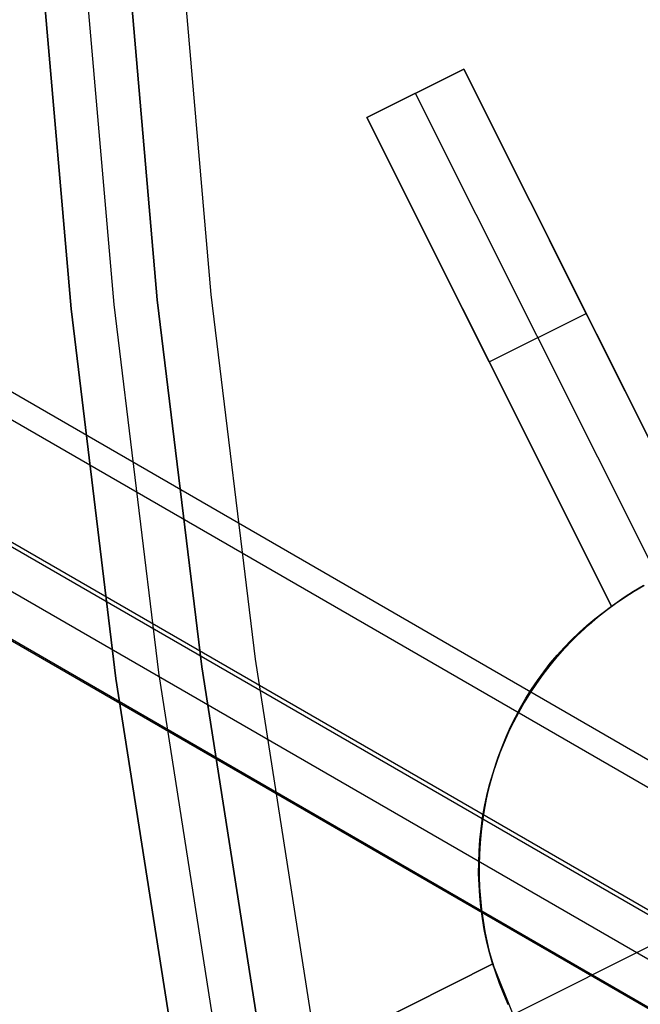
# Model space of a CAD drawing. Header units: millimetres. Extents: x 7986 to 9191, y -11326 to -10283.
# Tile 70 of 256: x 8489.02 to 8494.75, y -10682.51 to -10673.43. Entities that reach past the tile are written whole.
import ezdxf

# ---------------------------------------------------------------- set-up
doc = ezdxf.new("R2010")
doc.units = ezdxf.units.MM
doc.layers.add('BLANCO METALICO', color=7, linetype='Continuous', true_color=0xededed)
doc.layers.add('color', color=7, linetype='Continuous')

msp = doc.modelspace()

# ---------------------------------------------------------------- linework, layer by layer
at = {"color": 7, "true_color": 0xffffff}
for p, q in [((7987.2215, -10387.192, 21.4556), (8532.8175, -10702.192, 21.4556)), ((8532.7051, -10702.3868, 21.43), (7987.1091, -10387.3868, 21.43)), ((7986.6029, -10388.2635, 26.8147), (8532.1989, -10703.2635, 26.8147)), ((7986.6219, -10388.2306, 22.205), (8532.2179, -10703.2306, 22.205)), ((7986.425, -10388.5715, 23.9102), (8532.021, -10703.5715, 23.9102)), ((7986.2282, -10388.9125, 25.6153), (8531.8242, -10703.9125, 25.6153)), ((8531.8284, -10703.9052, 26.4439), (7986.2324, -10388.9052, 26.4439))]:
    msp.add_line(p, q, dxfattribs=at)
at = {"layer": 'BLANCO METALICO'}
for p, q in [((8489.9979, -10672.6207, 143.5815), (8490.2916, -10676.0152, 143.5815)), ((8490.2916, -10676.0152, 141.9653), (8489.9979, -10672.6207, 141.9653)), ((8489.9979, -10672.6207, 142.7734), (8490.2916, -10676.0152, 142.7734)), ((8490.2916, -10676.0152, 140.4653), (8489.9979, -10672.6207, 140.4653)), ((8490.7889, -10675.9635, 139.1653), (8490.4967, -10672.5862, 139.1653)), ((8490.7889, -10675.9635, 139.9653), (8490.4967, -10672.5862, 139.9653)), ((8489.4959, -10676.0979, 143.5815), (8489.1998, -10672.6758, 143.5815)), ((8489.1998, -10672.6758, 141.9653), (8489.4959, -10676.0979, 141.9653)), ((8489.1998, -10672.6758, 140.4653), (8489.4959, -10676.0979, 140.4653)), ((8489.4959, -10676.0979, 142.7734), (8489.1998, -10672.6758, 142.7734)), ((8489.4959, -10676.0979, 141.2153), (8489.1998, -10672.6758, 141.2153)), ((8489.8937, -10676.0566, 143.5815), (8489.5988, -10672.6482, 143.5815)), ((8491.1975, -10679.3288, 139.1653), (8490.7889, -10675.9635, 139.1653)), ((8491.1975, -10679.3288, 139.9653), (8490.7889, -10675.9635, 139.9653)), ((8490.3061, -10679.4527, 143.5815), (8489.8937, -10676.0566, 143.5815)), ((8490.2916, -10676.0152, 143.5815), (8490.7023, -10679.3976, 143.5815)), ((8490.7023, -10679.3976, 141.9653), (8490.2916, -10676.0152, 141.9653)), ((8490.2916, -10676.0152, 142.7734), (8490.7023, -10679.3976, 142.7734)), ((8490.7023, -10679.3976, 140.4653), (8490.2916, -10676.0152, 140.4653)), ((8489.9099, -10679.5078, 143.5815), (8489.4959, -10676.0979, 143.5815)), ((8489.4959, -10676.0979, 141.9653), (8489.9099, -10679.5078, 141.9653)), ((8489.4959, -10676.0979, 140.4653), (8489.9099, -10679.5078, 140.4653)), ((8489.9099, -10679.5078, 142.7734), (8489.4959, -10676.0979, 142.7734)), ((8489.9099, -10679.5078, 141.2153), (8489.4959, -10676.0979, 141.2153)), ((8491.7221, -10682.678, 139.1653), (8491.1975, -10679.3288, 139.1653)), ((8491.7221, -10682.678, 139.9653), (8491.1975, -10679.3288, 139.9653)), ((8490.7023, -10679.3976, 143.5815), (8491.2295, -10682.7638, 143.5815)), ((8491.2295, -10682.7638, 141.9653), (8490.7023, -10679.3976, 141.9653)), ((8490.7023, -10679.3976, 142.7734), (8491.2295, -10682.7638, 142.7734)), ((8491.2295, -10682.7638, 140.4653), (8490.7023, -10679.3976, 140.4653)), ((8490.4414, -10682.9013, 143.5815), (8489.9099, -10679.5078, 143.5815)), ((8489.9099, -10679.5078, 141.9653), (8490.4414, -10682.9013, 141.9653)), ((8489.9099, -10679.5078, 140.4653), (8490.4414, -10682.9013, 140.4653)), ((8490.4414, -10682.9013, 142.7734), (8489.9099, -10679.5078, 142.7734)), ((8490.4414, -10682.9013, 141.2153), (8489.9099, -10679.5078, 141.2153)), ((8490.8354, -10682.8325, 143.5815), (8490.3061, -10679.4527, 143.5815))]:
    msp.add_line(p, q, dxfattribs=at)
at = {"layer": 'color', "color": 254, "true_color": 0xcad1ee}
for p, q in [((8493.1197, -10673.8852, -15.2406), (8492.2257, -10674.3333, -15.2406)), ((8492.2257, -10674.3333, -14.8813), (8493.1197, -10673.8852, -14.4851)), ((8493.1197, -10673.8852, -15.2406), (8492.2257, -10674.3333, -15.2406)), ((8492.2257, -10674.3333, -14.8813), (8493.1197, -10673.8852, -14.4851)), ((8492.2672, -10674.3125, -14.8629), (8493.1197, -10673.8852, -14.8629)), ((8495.3788, -10678.3928, -20.2826), (8493.1197, -10673.8852, -15.2406)), ((8493.1197, -10673.8852, -15.2406), (8493.1197, -10673.8852, -14.4851)), ((8493.1197, -10673.8852, -15.2406), (8493.1197, -10673.8852, -14.4851)), ((8493.1197, -10673.8852, -14.4851), (8495.3788, -10678.3928, -13.7376)), ((8495.3788, -10678.3928, -20.2826), (8493.1197, -10673.8852, -15.2406)), ((8493.1197, -10673.8852, -14.4851), (8495.3788, -10678.3928, -13.7376)), ((8492.6727, -10674.1093, -15.2406), (8494.913, -10678.5793, -20.2406)), ((8492.6727, -10674.1093, -15.2406), (8492.6727, -10674.1093, -14.6831)), ((8492.2257, -10674.3333, -15.2406), (8494.4848, -10678.8408, -20.2826)), ((8492.2257, -10674.3333, -15.2406), (8492.2257, -10674.3333, -14.8813)), ((8494.4848, -10678.8408, -14.141), (8492.2257, -10674.3333, -14.8813)), ((8492.2257, -10674.3333, -15.2406), (8494.4848, -10678.8408, -20.2826)), ((8492.2257, -10674.3333, -15.2406), (8492.2257, -10674.3333, -14.8813)), ((8494.4848, -10678.8408, -14.141), (8492.2257, -10674.3333, -14.8813)), ((8495.3788, -10678.3928, -17.0101), (8493.9125, -10675.4672, -17.0101)), ((8493.1089, -10676.0956, -17.2118), (8494.4848, -10678.8408, -17.2118)), ((8493.3552, -10676.5871, -17.7616), (8494.2493, -10676.139, -17.7616)), ((8494.2493, -10676.139, -17.7616), (8494.2493, -10676.139, -14.0988)), ((8493.3552, -10676.5871, -17.7616), (8493.3552, -10676.5871, -14.4987)), ((8494.6868, -10678.7052, -33.2406), (8494.5995, -10678.7609, -33.2406)), ((8494.6868, -10678.7052, -33.2406), (8494.5995, -10678.7609, -33.2406)), ((8494.6058, -10678.7567, -22.8264), (8494.6934, -10678.7011, -22.8264)), ((8494.6621, -10678.7204, -20.2543), (8494.7234, -10678.683, -20.2483)), ((8494.6621, -10678.7204, -20.2543), (8494.7234, -10678.683, -20.2483)), ((8494.7759, -10678.6525, -33.2406), (8494.6868, -10678.7052, -33.2406)), ((8494.7759, -10678.6525, -33.2406), (8494.6868, -10678.7052, -33.2406)), ((8494.6934, -10678.7011, -22.8264), (8494.7828, -10678.6486, -22.8264)), ((8494.7234, -10678.683, -20.2483), (8494.7857, -10678.6469, -20.244)), ((8494.7234, -10678.683, -20.2483), (8494.7857, -10678.6469, -20.244)), ((8494.4848, -10678.8408, -20.2826), (8494.5427, -10678.7994, -20.2715)), ((8494.4848, -10678.8408, -20.2826), (8494.5427, -10678.7994, -20.2715)), ((8494.5995, -10678.7609, -33.2406), (8494.5142, -10678.8196, -33.2406)), ((8494.5995, -10678.7609, -33.2406), (8494.5142, -10678.8196, -33.2406)), ((8494.5202, -10678.8153, -22.8264), (8494.6058, -10678.7567, -22.8264)), ((8494.5427, -10678.7994, -20.2715), (8494.6018, -10678.7592, -20.2621)), ((8494.5427, -10678.7994, -20.2715), (8494.6018, -10678.7592, -20.2621)), ((8494.6018, -10678.7592, -20.2621), (8494.6621, -10678.7204, -20.2543)), ((8494.6018, -10678.7592, -20.2621), (8494.6621, -10678.7204, -20.2543)), ((8494.4309, -10678.8812, -33.2406), (8494.3499, -10678.9457, -33.2406)), ((8494.4309, -10678.8812, -33.2406), (8494.3499, -10678.9457, -33.2406)), ((8494.3553, -10678.9412, -22.8264), (8494.4366, -10678.8768, -22.8264)), ((8494.4066, -10678.8968, -14.1771), (8494.4848, -10678.8408, -14.141)), ((8494.4066, -10678.8968, -14.1771), (8494.4848, -10678.8408, -14.141)), ((8494.5142, -10678.8196, -33.2406), (8494.4309, -10678.8812, -33.2406)), ((8494.5142, -10678.8196, -33.2406), (8494.4309, -10678.8812, -33.2406)), ((8494.4366, -10678.8768, -22.8264), (8494.5202, -10678.8153, -22.8264)), ((8494.4848, -10678.8408, -14.141), (8494.4848, -10678.8408, -20.2826)), ((8494.4848, -10678.8408, -14.141), (8494.4848, -10678.8408, -20.2826)), ((8494.2562, -10679.0175, -14.2474), (8494.3304, -10678.9557, -14.2125)), ((8494.2562, -10679.0175, -14.2474), (8494.3304, -10678.9557, -14.2125)), ((8494.3499, -10678.9457, -33.2406), (8494.2711, -10679.0129, -33.2406)), ((8494.3499, -10678.9457, -33.2406), (8494.2711, -10679.0129, -33.2406)), ((8494.2762, -10679.0083, -22.8264), (8494.3553, -10678.9412, -22.8264)), ((8494.3304, -10678.9557, -14.2125), (8494.4066, -10678.8968, -14.1771)), ((8494.3304, -10678.9557, -14.2125), (8494.4066, -10678.8968, -14.1771)), ((8494.184, -10679.082, -14.2815), (8494.2562, -10679.0175, -14.2474)), ((8494.184, -10679.082, -14.2815), (8494.2562, -10679.0175, -14.2474)), ((8494.2711, -10679.0129, -33.2406), (8494.1946, -10679.0828, -33.2406)), ((8494.2711, -10679.0129, -33.2406), (8494.1946, -10679.0828, -33.2406)), ((8494.1995, -10679.0782, -22.8264), (8494.2762, -10679.0083, -22.8264)), ((8494.0465, -10679.2193, -14.3476), (8494.1141, -10679.1493, -14.3149)), ((8494.0465, -10679.2193, -14.3476), (8494.1141, -10679.1493, -14.3149)), ((8494.1207, -10679.1552, -33.2406), (8494.0493, -10679.2302, -33.2406)), ((8494.1207, -10679.1552, -33.2406), (8494.0493, -10679.2302, -33.2406)), ((8494.0535, -10679.2256, -22.8264), (8494.1252, -10679.1506, -22.8264)), ((8494.1141, -10679.1493, -14.3149), (8494.184, -10679.082, -14.2815)), ((8494.1141, -10679.1493, -14.3149), (8494.184, -10679.082, -14.2815)), ((8494.1946, -10679.0828, -33.2406), (8494.1207, -10679.1552, -33.2406)), ((8494.1946, -10679.0828, -33.2406), (8494.1207, -10679.1552, -33.2406)), ((8494.1252, -10679.1506, -22.8264), (8494.1995, -10679.0782, -22.8264)), ((8494.0493, -10679.2302, -33.2406), (8493.9805, -10679.3077, -33.2406)), ((8494.0493, -10679.2302, -33.2406), (8493.9805, -10679.3077, -33.2406)), ((8493.9812, -10679.2918, -14.3795), (8494.0465, -10679.2193, -14.3476)), ((8493.9812, -10679.2918, -14.3795), (8494.0465, -10679.2193, -14.3476)), ((8493.9845, -10679.303, -22.8264), (8494.0535, -10679.2256, -22.8264)), ((8493.9805, -10679.3077, -33.2406), (8493.9144, -10679.3874, -33.2406)), ((8493.9805, -10679.3077, -33.2406), (8493.9144, -10679.3874, -33.2406)), ((8493.9181, -10679.3828, -22.8264), (8493.9845, -10679.303, -22.8264)), ((8493.9183, -10679.3667, -14.4105), (8493.9812, -10679.2918, -14.3795)), ((8493.9183, -10679.3667, -14.4105), (8493.9812, -10679.2918, -14.3795)), ((8493.9144, -10679.3874, -33.2406), (8493.8511, -10679.4694, -33.2406)), ((8493.9144, -10679.3874, -33.2406), (8493.8511, -10679.4694, -33.2406)), ((8493.8545, -10679.4648, -22.8264), (8493.9181, -10679.3828, -22.8264)), ((8493.858, -10679.4441, -14.4407), (8493.9183, -10679.3667, -14.4105)), ((8493.858, -10679.4441, -14.4407), (8493.9183, -10679.3667, -14.4105)), ((8493.7451, -10679.6056, -14.4983), (8493.8002, -10679.5237, -14.47)), ((8493.7451, -10679.6056, -14.4983), (8493.8002, -10679.5237, -14.47)), ((8493.8511, -10679.4694, -33.2406), (8493.7907, -10679.5535, -33.2406)), ((8493.8511, -10679.4694, -33.2406), (8493.7907, -10679.5535, -33.2406)), ((8493.7939, -10679.5489, -22.8264), (8493.8545, -10679.4648, -22.8264)), ((8493.8002, -10679.5237, -14.47), (8493.858, -10679.4441, -14.4407)), ((8493.8002, -10679.5237, -14.47), (8493.858, -10679.4441, -14.4407)), ((8493.6927, -10679.6895, -14.5256), (8493.7451, -10679.6056, -14.4983)), ((8493.6927, -10679.6895, -14.5256), (8493.7451, -10679.6056, -14.4983)), ((8493.7907, -10679.5535, -33.2406), (8493.7332, -10679.6396, -33.2406)), ((8493.7907, -10679.5535, -33.2406), (8493.7332, -10679.6396, -33.2406)), ((8493.7361, -10679.6351, -22.8264), (8493.7939, -10679.5489, -22.8264)), ((8493.6431, -10679.7754, -14.5519), (8493.6927, -10679.6895, -14.5256)), ((8493.6431, -10679.7754, -14.5519), (8493.6927, -10679.6895, -14.5256)), ((8493.7332, -10679.6396, -33.2406), (8493.6787, -10679.7277, -33.2406)), ((8493.7332, -10679.6396, -33.2406), (8493.6787, -10679.7277, -33.2406)), ((8493.6814, -10679.7232, -22.8264), (8493.7361, -10679.6351, -22.8264)), ((8493.5963, -10679.8632, -14.5772), (8493.6431, -10679.7754, -14.5519)), ((8493.5963, -10679.8632, -14.5772), (8493.6431, -10679.7754, -14.5519)), ((8493.6787, -10679.7277, -33.2406), (8493.6273, -10679.8176, -33.2406)), ((8493.6787, -10679.7277, -33.2406), (8493.6273, -10679.8176, -33.2406)), ((8493.6298, -10679.8132, -22.8264), (8493.6814, -10679.7232, -22.8264)), ((8493.5525, -10679.9528, -14.6014), (8493.5963, -10679.8632, -14.5772)), ((8493.5525, -10679.9528, -14.6014), (8493.5963, -10679.8632, -14.5772)), ((8493.6273, -10679.8176, -33.2406), (8493.5791, -10679.9093, -33.2406)), ((8493.6273, -10679.8176, -33.2406), (8493.5791, -10679.9093, -33.2406)), ((8493.5813, -10679.9049, -22.8264), (8493.6298, -10679.8132, -22.8264)), ((8493.5115, -10680.0441, -14.6245), (8493.5525, -10679.9528, -14.6014)), ((8493.5115, -10680.0441, -14.6245), (8493.5525, -10679.9528, -14.6014)), ((8493.5791, -10679.9093, -33.2406), (8493.534, -10680.0025, -33.2406)), ((8493.5791, -10679.9093, -33.2406), (8493.534, -10680.0025, -33.2406)), ((8493.536, -10679.9983, -22.8264), (8493.5813, -10679.9049, -22.8264)), ((8493.4736, -10680.1369, -14.6465), (8493.5115, -10680.0441, -14.6245)), ((8493.4736, -10680.1369, -14.6465), (8493.5115, -10680.0441, -14.6245)), ((8493.534, -10680.0025, -33.2406), (8493.4922, -10680.0972, -33.2406)), ((8493.534, -10680.0025, -33.2406), (8493.4922, -10680.0972, -33.2406)), ((8493.4939, -10680.0931, -22.8264), (8493.536, -10679.9983, -22.8264)), ((8493.4388, -10680.2312, -14.6673), (8493.4736, -10680.1369, -14.6465)), ((8493.4388, -10680.2312, -14.6673), (8493.4736, -10680.1369, -14.6465)), ((8493.4922, -10680.0972, -33.2406), (8493.4536, -10680.1934, -33.2406)), ((8493.4922, -10680.0972, -33.2406), (8493.4536, -10680.1934, -33.2406)), ((8493.4552, -10680.1893, -22.8264), (8493.4939, -10680.0931, -22.8264)), ((8493.407, -10680.3268, -14.687), (8493.4388, -10680.2312, -14.6673)), ((8493.407, -10680.3268, -14.687), (8493.4388, -10680.2312, -14.6673)), ((8493.4536, -10680.1934, -33.2406), (8493.4184, -10680.2908, -33.2406)), ((8493.4536, -10680.1934, -33.2406), (8493.4184, -10680.2908, -33.2406)), ((8493.4198, -10680.2869, -22.8264), (8493.4552, -10680.1893, -22.8264)), ((8493.3784, -10680.4236, -14.7054), (8493.407, -10680.3268, -14.687)), ((8493.3784, -10680.4236, -14.7054), (8493.407, -10680.3268, -14.687)), ((8493.4184, -10680.2908, -33.2406), (8493.3866, -10680.3893, -33.2406)), ((8493.4184, -10680.2908, -33.2406), (8493.3866, -10680.3893, -33.2406)), ((8493.3878, -10680.3855, -22.8264), (8493.4198, -10680.2869, -22.8264)), ((8493.3529, -10680.5216, -14.7226), (8493.3784, -10680.4236, -14.7054)), ((8493.3529, -10680.5216, -14.7226), (8493.3784, -10680.4236, -14.7054)), ((8493.3866, -10680.3893, -33.2406), (8493.3582, -10680.4889, -33.2406)), ((8493.3866, -10680.3893, -33.2406), (8493.3582, -10680.4889, -33.2406)), ((8493.3592, -10680.4853, -22.8264), (8493.3878, -10680.3855, -22.8264)), ((8493.3306, -10680.6205, -14.7385), (8493.3529, -10680.5216, -14.7226)), ((8493.3306, -10680.6205, -14.7385), (8493.3529, -10680.5216, -14.7226)), ((8493.3582, -10680.4889, -33.2406), (8493.3333, -10680.5894, -33.2406)), ((8493.3582, -10680.4889, -33.2406), (8493.3333, -10680.5894, -33.2406)), ((8493.3341, -10680.5859, -22.8264), (8493.3592, -10680.4853, -22.8264)), ((8493.3115, -10680.7203, -14.7532), (8493.3306, -10680.6205, -14.7385)), ((8493.3115, -10680.7203, -14.7532), (8493.3306, -10680.6205, -14.7385)), ((8493.3333, -10680.5894, -33.2406), (8493.3119, -10680.6908, -33.2406)), ((8493.3333, -10680.5894, -33.2406), (8493.3119, -10680.6908, -33.2406)), ((8493.3125, -10680.6874, -22.8264), (8493.3341, -10680.5859, -22.8264)), ((8493.3119, -10680.6908, -33.2406), (8493.2939, -10680.7928, -33.2406)), ((8493.3119, -10680.6908, -33.2406), (8493.2939, -10680.7928, -33.2406)), ((8493.2944, -10680.7896, -22.8264), (8493.3125, -10680.6874, -22.8264)), ((8493.2939, -10680.7928, -33.2406), (8493.2795, -10680.8953, -33.2406)), ((8493.2939, -10680.7928, -33.2406), (8493.2795, -10680.8953, -33.2406)), ((8493.2799, -10680.8923, -22.8264), (8493.2944, -10680.7896, -22.8264)), ((8493.2957, -10680.8208, -14.7666), (8493.3115, -10680.7203, -14.7532)), ((8493.2957, -10680.8208, -14.7666), (8493.3115, -10680.7203, -14.7532)), ((8493.2689, -10680.9954, -22.8264), (8493.2799, -10680.8923, -22.8264)), ((8493.2832, -10680.922, -14.7787), (8493.2957, -10680.8208, -14.7666)), ((8493.2832, -10680.922, -14.7787), (8493.2957, -10680.8208, -14.7666)), ((8493.2795, -10680.8953, -33.2406), (8493.2687, -10680.9983, -33.2406)), ((8493.2795, -10680.8953, -33.2406), (8493.2687, -10680.9983, -33.2406)), ((8493.2739, -10681.0236, -14.7895), (8493.2832, -10680.922, -14.7787)), ((8493.2739, -10681.0236, -14.7895), (8493.2832, -10680.922, -14.7787)), ((8493.2687, -10680.9983, -33.2406), (8493.2614, -10681.1016, -33.2406)), ((8493.2687, -10680.9983, -33.2406), (8493.2614, -10681.1016, -33.2406)), ((8493.2615, -10681.0989, -22.8264), (8493.2689, -10680.9954, -22.8264)), ((8493.2679, -10681.1257, -14.7989), (8493.2739, -10681.0236, -14.7895)), ((8493.2679, -10681.1257, -14.7989), (8493.2739, -10681.0236, -14.7895)), ((8493.2614, -10681.1016, -33.2406), (8493.2576, -10681.2051, -33.2406)), ((8493.2614, -10681.1016, -33.2406), (8493.2576, -10681.2051, -33.2406)), ((8493.2577, -10681.2026, -22.8264), (8493.2615, -10681.0989, -22.8264)), ((8493.2652, -10681.228, -14.807), (8493.2679, -10681.1257, -14.7989)), ((8493.2652, -10681.228, -14.807), (8493.2679, -10681.1257, -14.7989)), ((8493.2574, -10681.3063, -22.8264), (8493.2577, -10681.2026, -22.8264)), ((8493.2576, -10681.2051, -33.2406), (8493.2575, -10681.3087, -33.2406)), ((8493.2576, -10681.2051, -33.2406), (8493.2575, -10681.3087, -33.2406)), ((8493.2658, -10681.3304, -14.8137), (8493.2652, -10681.228, -14.807)), ((8493.2658, -10681.3304, -14.8137), (8493.2652, -10681.228, -14.807)), ((8493.2608, -10681.41, -22.8264), (8493.2574, -10681.3063, -22.8264)), ((8493.2575, -10681.3087, -33.2406), (8493.2609, -10681.4122, -33.2406)), ((8493.2575, -10681.3087, -33.2406), (8493.2609, -10681.4122, -33.2406)), ((8493.2697, -10681.4328, -14.8191), (8493.2658, -10681.3304, -14.8137)), ((8493.2697, -10681.4328, -14.8191), (8493.2658, -10681.3304, -14.8137)), ((8493.2677, -10681.5135, -22.8264), (8493.2608, -10681.41, -22.8264)), ((8493.2609, -10681.4122, -33.2406), (8493.2679, -10681.5155, -33.2406)), ((8493.2609, -10681.4122, -33.2406), (8493.2679, -10681.5155, -33.2406)), ((8493.2769, -10681.5351, -14.8231), (8493.2697, -10681.4328, -14.8191)), ((8493.2769, -10681.5351, -14.8231), (8493.2697, -10681.4328, -14.8191)), ((8493.2782, -10681.6168, -22.8264), (8493.2677, -10681.5135, -22.8264)), ((8493.2679, -10681.5155, -33.2406), (8493.2784, -10681.6185, -33.2406)), ((8493.2679, -10681.5155, -33.2406), (8493.2784, -10681.6185, -33.2406)), ((8493.2874, -10681.6372, -14.8258), (8493.2769, -10681.5351, -14.8231)), ((8493.2874, -10681.6372, -14.8258), (8493.2769, -10681.5351, -14.8231)), ((8493.2923, -10681.7195, -22.8264), (8493.2782, -10681.6168, -22.8264)), ((8493.2784, -10681.6185, -33.2406), (8493.2925, -10681.7211, -33.2406)), ((8493.2784, -10681.6185, -33.2406), (8493.2925, -10681.7211, -33.2406)), ((8493.3012, -10681.7389, -14.8271), (8493.2874, -10681.6372, -14.8258)), ((8493.3012, -10681.7389, -14.8271), (8493.2874, -10681.6372, -14.8258)), ((8493.3099, -10681.8218, -22.8264), (8493.2923, -10681.7195, -22.8264)), ((8493.2925, -10681.7211, -33.2406), (8493.3102, -10681.8232, -33.2406)), ((8493.2925, -10681.7211, -33.2406), (8493.3102, -10681.8232, -33.2406)), ((8493.3182, -10681.8401, -14.827), (8493.3012, -10681.7389, -14.8271)), ((8493.3182, -10681.8401, -14.827), (8493.3012, -10681.7389, -14.8271)), ((8493.3311, -10681.9233, -22.8264), (8493.3099, -10681.8218, -22.8264)), ((8493.3102, -10681.8232, -33.2406), (8493.3313, -10681.9246, -33.2406)), ((8493.3102, -10681.8232, -33.2406), (8493.3313, -10681.9246, -33.2406)), ((8493.3384, -10681.9408, -14.8255), (8493.3182, -10681.8401, -14.827)), ((8493.3384, -10681.9408, -14.8255), (8493.3182, -10681.8401, -14.827)), ((8493.5751, -10682.6055, -33.2406), (8495.1396, -10681.8214, -33.2406)), ((8493.3557, -10682.0241, -22.8264), (8493.3311, -10681.9233, -22.8264)), ((8493.3313, -10681.9246, -33.2406), (8493.356, -10682.0252, -33.2406)), ((8493.3313, -10681.9246, -33.2406), (8493.356, -10682.0252, -33.2406)), ((8493.3619, -10682.0406, -14.8226), (8493.3384, -10681.9408, -14.8255)), ((8493.3619, -10682.0406, -14.8226), (8493.3384, -10681.9408, -14.8255)), ((8493.3838, -10682.124, -22.8264), (8493.3557, -10682.0241, -22.8264)), ((8493.356, -10682.0252, -33.2406), (8493.3841, -10682.1248, -33.2406)), ((8493.356, -10682.0252, -33.2406), (8493.3841, -10682.1248, -33.2406)), ((8493.3886, -10682.1397, -14.8184), (8493.3619, -10682.0406, -14.8226)), ((8493.3886, -10682.1397, -14.8184), (8493.3619, -10682.0406, -14.8226)), ((8493.3886, -10682.1397, -22.2826), (8488.6519, -10684.5135, -16.9844)), ((8488.6519, -10684.5135, -16.9844), (8493.3886, -10682.1397, -14.8184)), ((8493.3886, -10682.1397, -22.2826), (8488.6519, -10684.5135, -16.9844)), ((8488.6519, -10684.5135, -16.9844), (8493.3886, -10682.1397, -14.8184)), ((8490.052, -10683.8118, -18.5505), (8493.3886, -10682.1397, -18.5505)), ((8493.4153, -10682.2228, -22.8264), (8493.3838, -10682.124, -22.8264)), ((8493.3841, -10682.1248, -33.2406), (8493.4156, -10682.2235, -33.2406)), ((8493.3841, -10682.1248, -33.2406), (8493.4156, -10682.2235, -33.2406)), ((8493.5751, -10682.6055, -22.2406), (8493.3886, -10682.1397, -22.2826)), ((8493.3886, -10682.1397, -22.2826), (8493.3886, -10682.1397, -14.8184)), ((8493.3886, -10682.1397, -22.2826), (8493.3886, -10682.1397, -14.8184)), ((8493.5751, -10682.6055, -22.2406), (8493.3886, -10682.1397, -22.2826)), ((8493.4503, -10682.3205, -22.8264), (8493.4153, -10682.2228, -22.8264)), ((8493.4156, -10682.2235, -33.2406), (8493.4505, -10682.321, -33.2406)), ((8493.4156, -10682.2235, -33.2406), (8493.4505, -10682.321, -33.2406)), ((8493.4886, -10682.4169, -22.8264), (8493.4503, -10682.3205, -22.8264)), ((8493.4505, -10682.321, -33.2406), (8493.4887, -10682.4172, -33.2406)), ((8493.4505, -10682.321, -33.2406), (8493.4887, -10682.4172, -33.2406)), ((8493.5302, -10682.5119, -22.8264), (8493.4886, -10682.4169, -22.8264)), ((8493.4887, -10682.4172, -33.2406), (8493.5303, -10682.5121, -33.2406)), ((8493.4887, -10682.4172, -33.2406), (8493.5303, -10682.5121, -33.2406))]:
    msp.add_line(p, q, dxfattribs=at)

doc.saveas('drawing.dxf')
